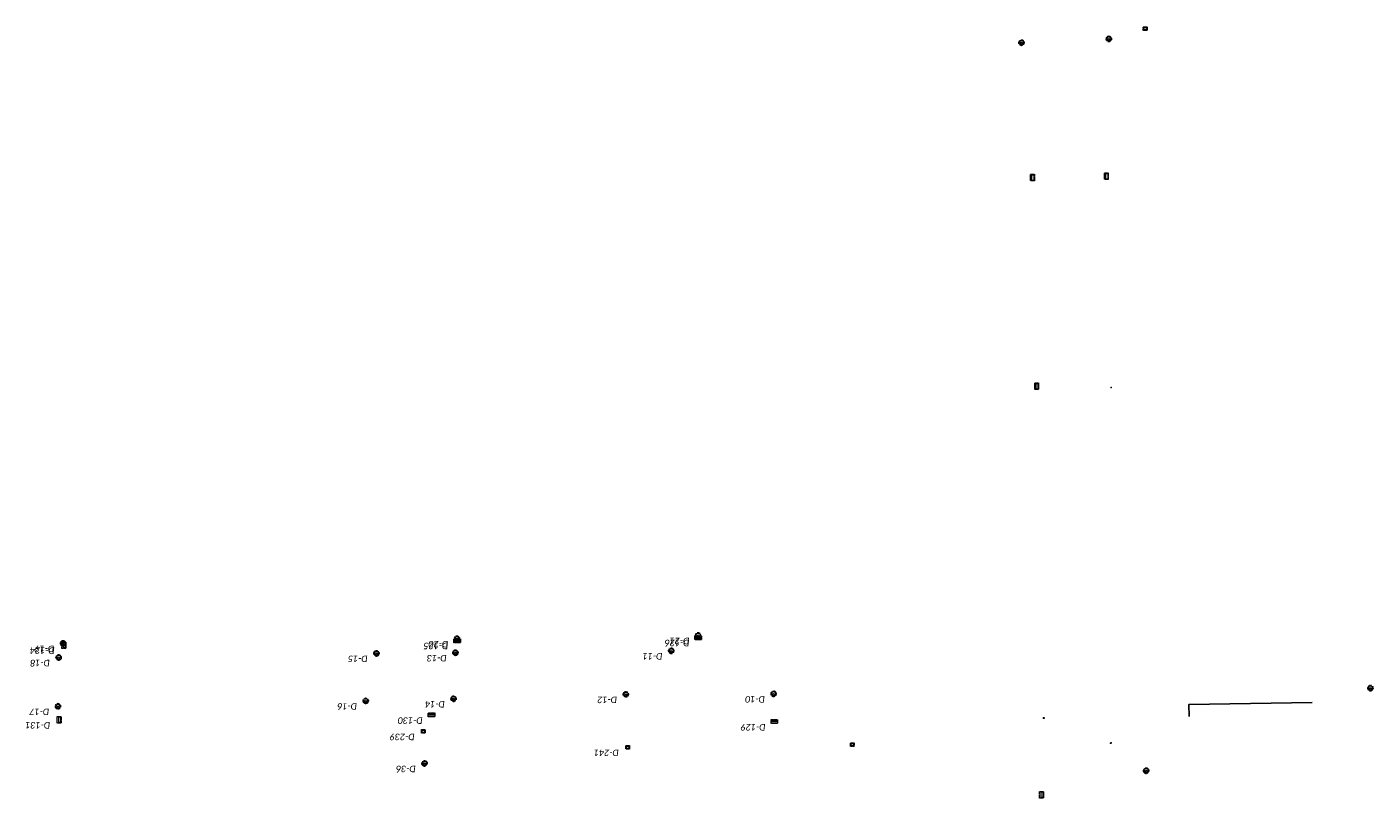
# Model space of a CAD drawing. Header units: feet. Extents: x 2474698 to 2485266, y 499169 to 501466.
# Tile 2 of 19: x 2474698 to 2475927, y 499920 to 500624. Entities that reach past the tile are written whole.
import ezdxf
from ezdxf.enums import TextEntityAlignment as Align

# ---------------------------------------------------------------- set-up
doc = ezdxf.new("R2010")
doc.units = ezdxf.units.FT
doc.header["$MEASUREMENT"] = 0
for name, pattern in [('DGN Style 2', [0.017105, 0.010263, -0.006842]), ('OhDOT_USTN2', [0.11, 0.069, -0.041]), ('underdrainpr', [0])]:
    doc.linetypes.add(name, pattern=pattern)
for name, color, linetype in [('DR_P_Text', 7, 'Continuous'), ('DR_P_Underdrain', 6, 'underdrainpr'), ('DR_X_Cells', 151, 'OhDOT_USTN2')]:
    doc.layers.add(name, color=color, linetype=linetype)
doc.layers.add('DR_X_GenericNode', color=151, linetype='DGN Style 2', lineweight=0)
doc.styles.add('Style-Calibri IF', font='calibrii.ttf')

# ---------------------------------------------------------------- blocks, each defined once
blk = doc.blocks.new('MH-3-048Base-X-Plan_8')
at = {"layer": 'DR_X_Cells'}
for radius in [2.42, 2]:
    blk.add_circle((0, 0), radius, dxfattribs=at)
at = {"layer": 'DR_X_Cells', "linetype": 'Continuous'}
blk.add_circle((0, -0.9), 0.99, dxfattribs=at)
blk = doc.blocks.new('MH-3-048Base-X-Plan_9')
at = {"layer": 'DR_X_Cells'}
for radius in [2.42, 2]:
    blk.add_circle((0, 0), radius, dxfattribs=at)
at = {"layer": 'DR_X_Cells', "linetype": 'Continuous'}
blk.add_circle((0, -0.9), 0.99, dxfattribs=at)
blk = doc.blocks.new('MH-3-048Base-X-Plan_10')
at = {"layer": 'DR_X_Cells'}
for radius in [2.42, 2]:
    blk.add_circle((0, 0), radius, dxfattribs=at)
at = {"layer": 'DR_X_Cells', "linetype": 'Continuous'}
blk.add_circle((0, -0.9), 0.99, dxfattribs=at)
blk = doc.blocks.new('MH-3-048Base-X-Plan_11')
at = {"layer": 'DR_X_Cells'}
for radius in [2.42, 2]:
    blk.add_circle((0, 0), radius, dxfattribs=at)
at = {"layer": 'DR_X_Cells', "linetype": 'Continuous'}
blk.add_circle((0, -0.9), 0.99, dxfattribs=at)
blk = doc.blocks.new('MH-3-048Base-X-Plan_12')
at = {"layer": 'DR_X_Cells'}
for radius in [2.42, 2]:
    blk.add_circle((0, 0), radius, dxfattribs=at)
at = {"layer": 'DR_X_Cells', "linetype": 'Continuous'}
blk.add_circle((0, -0.9), 0.99, dxfattribs=at)
blk = doc.blocks.new('MH-3-048Base-X-Plan_13')
at = {"layer": 'DR_X_Cells'}
for radius in [2.42, 2]:
    blk.add_circle((0, 0), radius, dxfattribs=at)
at = {"layer": 'DR_X_Cells', "linetype": 'Continuous'}
blk.add_circle((0, -0.9), 0.99, dxfattribs=at)
blk = doc.blocks.new('MH-3-048Base-X-Plan_14')
at = {"layer": 'DR_X_Cells'}
for radius in [2.42, 2]:
    blk.add_circle((0, 0), radius, dxfattribs=at)
at = {"layer": 'DR_X_Cells', "linetype": 'Continuous'}
blk.add_circle((0, -0.9), 0.99, dxfattribs=at)
blk = doc.blocks.new('MH-3-048Base-X-Plan_15')
at = {"layer": 'DR_X_Cells'}
for radius in [2.42, 2]:
    blk.add_circle((0, 0), radius, dxfattribs=at)
at = {"layer": 'DR_X_Cells', "linetype": 'Continuous'}
blk.add_circle((0, -0.9), 0.99, dxfattribs=at)
blk = doc.blocks.new('MH-3-048Base-X-Plan_16')
at = {"layer": 'DR_X_Cells'}
for radius in [2.42, 2]:
    blk.add_circle((0, 0), radius, dxfattribs=at)
at = {"layer": 'DR_X_Cells', "linetype": 'Continuous'}
blk.add_circle((0, -0.9), 0.99, dxfattribs=at)
blk = doc.blocks.new('MH-3-048Base-X-Plan_17')
at = {"layer": 'DR_X_Cells'}
for radius in [2.42, 2]:
    blk.add_circle((0, 0), radius, dxfattribs=at)
at = {"layer": 'DR_X_Cells', "linetype": 'Continuous'}
blk.add_circle((0, -0.9), 0.99, dxfattribs=at)
blk = doc.blocks.new('MH-3-048Base-X-Plan_18')
at = {"layer": 'DR_X_Cells'}
for radius in [2.42, 2]:
    blk.add_circle((0, 0), radius, dxfattribs=at)
at = {"layer": 'DR_X_Cells', "linetype": 'Continuous'}
blk.add_circle((0, -0.9), 0.99, dxfattribs=at)
blk = doc.blocks.new('MH-3-048Base-X-Plan_19')
at = {"layer": 'DR_X_Cells'}
for radius in [2.42, 2]:
    blk.add_circle((0, 0), radius, dxfattribs=at)
at = {"layer": 'DR_X_Cells', "linetype": 'Continuous'}
blk.add_circle((0, -0.9), 0.99, dxfattribs=at)
blk = doc.blocks.new('MH-3-048Base-X-Plan_20')
at = {"layer": 'DR_X_Cells'}
for radius in [2.42, 2]:
    blk.add_circle((0, 0), radius, dxfattribs=at)
at = {"layer": 'DR_X_Cells', "linetype": 'Continuous'}
blk.add_circle((0, -0.9), 0.99, dxfattribs=at)
blk = doc.blocks.new('MH-3-048Base-X-Plan_34')
at = {"layer": 'DR_X_Cells'}
for radius in [2.42, 2]:
    blk.add_circle((0, 0), radius, dxfattribs=at)
at = {"layer": 'DR_X_Cells', "linetype": 'Continuous'}
blk.add_circle((0, -0.9), 0.99, dxfattribs=at)
blk = doc.blocks.new('MH-3-048Base-X-Plan_35')
at = {"layer": 'DR_X_Cells'}
for radius in [2.42, 2]:
    blk.add_circle((0, 0), radius, dxfattribs=at)
at = {"layer": 'DR_X_Cells', "linetype": 'Continuous'}
blk.add_circle((0, -0.9), 0.99, dxfattribs=at)
blk = doc.blocks.new('MH-3-048Base-X-Plan_36')
at = {"layer": 'DR_X_Cells'}
for radius in [2.42, 2]:
    blk.add_circle((0, 0), radius, dxfattribs=at)
at = {"layer": 'DR_X_Cells', "linetype": 'Continuous'}
blk.add_circle((0, -0.9), 0.99, dxfattribs=at)
blk = doc.blocks.new('MH-3-048Base-X-Plan_38')
at = {"layer": 'DR_X_Cells'}
for radius in [2.42, 2]:
    blk.add_circle((0, 0), radius, dxfattribs=at)
at = {"layer": 'DR_X_Cells', "linetype": 'Continuous'}
blk.add_circle((0, -0.9), 0.99, dxfattribs=at)
blk = doc.blocks.new('CB-3-X-Plan_6')
at = {"layer": 'DR_X_Cells', "color": 151, "lineweight": 13, "flags": 128}
blk.add_lwpolyline([(2.1, 3), (2.1, -3), (-1.5, -3), (-1.5, 3)], close=True, dxfattribs=at)
at = {"layer": 'DR_X_Cells', "color": 151, "linetype": 'Continuous', "lineweight": 0, "flags": 128}
blk.add_lwpolyline([(1.5, 2.6), (1.5, -2.6), (-0.1, -2.6), (-0.1, 2.6)], close=True, dxfattribs=at)
blk = doc.blocks.new('CB-3-X-Plan_7')
at = {"layer": 'DR_X_Cells', "color": 151, "lineweight": 13, "flags": 128}
blk.add_lwpolyline([(2.1, 3), (2.1, -3), (-1.5, -3), (-1.5, 3)], close=True, dxfattribs=at)
at = {"layer": 'DR_X_Cells', "color": 151, "linetype": 'Continuous', "lineweight": 0, "flags": 128}
blk.add_lwpolyline([(1.5, 2.6), (1.5, -2.6), (-0.1, -2.6), (-0.1, 2.6)], close=True, dxfattribs=at)
blk = doc.blocks.new('CB-3-X-Plan_8')
at = {"layer": 'DR_X_Cells', "color": 151, "lineweight": 13, "flags": 128}
blk.add_lwpolyline([(2.1, 3), (2.1, -3), (-1.5, -3), (-1.5, 3)], close=True, dxfattribs=at)
at = {"layer": 'DR_X_Cells', "color": 151, "linetype": 'Continuous', "lineweight": 0, "flags": 128}
blk.add_lwpolyline([(1.5, 2.6), (1.5, -2.6), (-0.1, -2.6), (-0.1, 2.6)], close=True, dxfattribs=at)
blk = doc.blocks.new('CB-3-X-Plan_9')
at = {"layer": 'DR_X_Cells', "color": 151, "lineweight": 13, "flags": 128}
blk.add_lwpolyline([(2.1, 3), (2.1, -3), (-1.5, -3), (-1.5, 3)], close=True, dxfattribs=at)
at = {"layer": 'DR_X_Cells', "color": 151, "linetype": 'Continuous', "lineweight": 0, "flags": 128}
blk.add_lwpolyline([(1.5, 2.6), (1.5, -2.6), (-0.1, -2.6), (-0.1, 2.6)], close=True, dxfattribs=at)
blk = doc.blocks.new('CB-3-X-Plan_10')
at = {"layer": 'DR_X_Cells', "color": 151, "lineweight": 13, "flags": 128}
blk.add_lwpolyline([(2.1, 3), (2.1, -3), (-1.5, -3), (-1.5, 3)], close=True, dxfattribs=at)
at = {"layer": 'DR_X_Cells', "color": 151, "linetype": 'Continuous', "lineweight": 0, "flags": 128}
blk.add_lwpolyline([(1.5, 2.6), (1.5, -2.6), (-0.1, -2.6), (-0.1, 2.6)], close=True, dxfattribs=at)
blk = doc.blocks.new('CB-3-X-Plan_11')
at = {"layer": 'DR_X_Cells', "color": 151, "lineweight": 13, "flags": 128}
blk.add_lwpolyline([(2.1, 3), (2.1, -3), (-1.5, -3), (-1.5, 3)], close=True, dxfattribs=at)
at = {"layer": 'DR_X_Cells', "color": 151, "linetype": 'Continuous', "lineweight": 0, "flags": 128}
blk.add_lwpolyline([(1.5, 2.6), (1.5, -2.6), (-0.1, -2.6), (-0.1, 2.6)], close=True, dxfattribs=at)
blk = doc.blocks.new('CB-3-X-Plan_12')
at = {"layer": 'DR_X_Cells', "color": 151, "lineweight": 13, "flags": 128}
blk.add_lwpolyline([(2.1, 3), (2.1, -3), (-1.5, -3), (-1.5, 3)], close=True, dxfattribs=at)
at = {"layer": 'DR_X_Cells', "color": 151, "linetype": 'Continuous', "lineweight": 0, "flags": 128}
blk.add_lwpolyline([(1.5, 2.6), (1.5, -2.6), (-0.1, -2.6), (-0.1, 2.6)], close=True, dxfattribs=at)
blk = doc.blocks.new('CB-3-X-Plan_13')
at = {"layer": 'DR_X_Cells', "color": 151, "lineweight": 13, "flags": 128}
blk.add_lwpolyline([(2.1, 3), (2.1, -3), (-1.5, -3), (-1.5, 3)], close=True, dxfattribs=at)
at = {"layer": 'DR_X_Cells', "color": 151, "linetype": 'Continuous', "lineweight": 0, "flags": 128}
blk.add_lwpolyline([(1.5, 2.6), (1.5, -2.6), (-0.1, -2.6), (-0.1, 2.6)], close=True, dxfattribs=at)
blk = doc.blocks.new('CB-3-X-Plan_14')
at = {"layer": 'DR_X_Cells', "color": 151, "lineweight": 13, "flags": 128}
blk.add_lwpolyline([(2.1, 3), (2.1, -3), (-1.5, -3), (-1.5, 3)], close=True, dxfattribs=at)
at = {"layer": 'DR_X_Cells', "color": 151, "linetype": 'Continuous', "lineweight": 0, "flags": 128}
blk.add_lwpolyline([(1.5, 2.6), (1.5, -2.6), (-0.1, -2.6), (-0.1, 2.6)], close=True, dxfattribs=at)
blk = doc.blocks.new('CB-3-X-Plan_17')
at = {"layer": 'DR_X_Cells', "color": 151, "lineweight": 13, "flags": 128}
blk.add_lwpolyline([(2.1, 3), (2.1, -3), (-1.5, -3), (-1.5, 3)], close=True, dxfattribs=at)
at = {"layer": 'DR_X_Cells', "color": 151, "linetype": 'Continuous', "lineweight": 0, "flags": 128}
blk.add_lwpolyline([(1.5, 2.6), (1.5, -2.6), (-0.1, -2.6), (-0.1, 2.6)], close=True, dxfattribs=at)
blk = doc.blocks.new('CB-2-2B-X-Plan_14')
at = {"layer": 'DR_X_Cells', "color": 151, "lineweight": 0, "flags": 128}
blk.add_lwpolyline([(1.7, 1.7), (1.7, -1.7), (-1.7, -1.7), (-1.7, 1.7)], close=True, dxfattribs=at)
at = {"layer": 'DR_X_Cells', "color": 151, "linetype": 'Continuous', "lineweight": 0, "flags": 128}
blk.add_lwpolyline([(1.1, 1.1), (1.1, -1.1), (-1.1, -1.1), (-1.1, 1.1)], close=True, dxfattribs=at)
blk = doc.blocks.new('CB-2-2B-X-Plan_15')
at = {"layer": 'DR_X_Cells', "color": 151, "lineweight": 0, "flags": 128}
blk.add_lwpolyline([(1.7, 1.7), (1.7, -1.7), (-1.7, -1.7), (-1.7, 1.7)], close=True, dxfattribs=at)
at = {"layer": 'DR_X_Cells', "color": 151, "linetype": 'Continuous', "lineweight": 0, "flags": 128}
blk.add_lwpolyline([(1.1, 1.1), (1.1, -1.1), (-1.1, -1.1), (-1.1, 1.1)], close=True, dxfattribs=at)
blk = doc.blocks.new('CB-2-2B-X-Plan_16')
at = {"layer": 'DR_X_Cells', "color": 151, "lineweight": 0, "flags": 128}
blk.add_lwpolyline([(1.7, 1.7), (1.7, -1.7), (-1.7, -1.7), (-1.7, 1.7)], close=True, dxfattribs=at)
at = {"layer": 'DR_X_Cells', "color": 151, "linetype": 'Continuous', "lineweight": 0, "flags": 128}
blk.add_lwpolyline([(1.1, 1.1), (1.1, -1.1), (-1.1, -1.1), (-1.1, 1.1)], close=True, dxfattribs=at)
blk = doc.blocks.new('CB-2-2B-X-Plan_36')
at = {"layer": 'DR_X_Cells', "color": 151, "lineweight": 0, "flags": 128}
blk.add_lwpolyline([(1.7, 1.7), (1.7, -1.7), (-1.7, -1.7), (-1.7, 1.7)], close=True, dxfattribs=at)
at = {"layer": 'DR_X_Cells', "color": 151, "linetype": 'Continuous', "lineweight": 0, "flags": 128}
blk.add_lwpolyline([(1.1, 1.1), (1.1, -1.1), (-1.1, -1.1), (-1.1, 1.1)], close=True, dxfattribs=at)
blk = doc.blocks.new('GenericNode-X-Plan_8')
at = {"layer": 'DR_X_GenericNode', "flags": 128}
blk.add_lwpolyline([(-0.5, 0.5), (0.5, 0.5), (0.5, -0.5), (-0.5, -0.5)], close=True, dxfattribs=at)
blk = doc.blocks.new('GenericNode-X-Plan_13')
at = {"layer": 'DR_X_GenericNode', "flags": 128}
blk.add_lwpolyline([(-0.5, 0.5), (0.5, 0.5), (0.5, -0.5), (-0.5, -0.5)], close=True, dxfattribs=at)

msp = doc.modelspace()

# ---------------------------------------------------------------- linework, layer by layer
at = {"layer": 'DR_P_Underdrain', "flags": 128}
msp.add_lwpolyline([(2475871.3, 500007.4), (2475758.9, 500005.7), (2475759, 499994.7)], dxfattribs=at)
at = {"layer": 'DR_P_Underdrain', "color": 7, "linetype": 'Continuous', "lineweight": 0}
msp.add_point((2475687.9, 500294.7), dxfattribs=at)

# ---------------------------------------------------------------- block references
at = {"layer": 'DR_X_Cells', "color": 151, "lineweight": 0}
for name, p in [('CB-2-2B-X-Plan_36', (2475718.9, 500622)), ('CB-2-2B-X-Plan_14', (2475060.3, 499981.1)), ('CB-2-2B-X-Plan_16', (2475246.6, 499966.6)), ('CB-2-2B-X-Plan_15', (2475451.8, 499968.9))]:
    msp.add_blockref(name, p, dxfattribs=at)
at = {"layer": 'DR_X_Cells'}
for name, p in [('MH-3-048Base-X-Plan_35', (2475606.1, 500609.3)), ('MH-3-048Base-X-Plan_36', (2475685.8, 500612.7)), ('MH-3-048Base-X-Plan_20', (2475311, 500068.6)), ('MH-3-048Base-X-Plan_18', (2474731.4, 500061.4)), ('MH-3-048Base-X-Plan_19', (2475090.9, 500065.7)), ('MH-3-048Base-X-Plan_17', (2474727.4, 500048.5)), ('MH-3-048Base-X-Plan_14', (2475017.4, 500052.3)), ('MH-3-048Base-X-Plan_12', (2475089.5, 500052.9)), ('MH-3-048Base-X-Plan_10', (2475286.4, 500054.6)), ('MH-3-048Base-X-Plan_8', (2475924.5, 500020.6)), ('MH-3-048Base-X-Plan_15', (2475007.7, 500008.9)), ('MH-3-048Base-X-Plan_13', (2475087.8, 500010.9)), ('MH-3-048Base-X-Plan_11', (2475245, 500014.9)), ('MH-3-048Base-X-Plan_9', (2475379.9, 500015.4)), ('MH-3-048Base-X-Plan_16', (2474726.8, 500004)), ('MH-3-048Base-X-Plan_34', (2475061.3, 499951.9)), ('MH-3-048Base-X-Plan_38', (2475719.8, 499945.2))]:
    msp.add_blockref(name, p, dxfattribs=at)
at = {"layer": 'DR_X_Cells', "color": 151, "lineweight": 13}
for name, p in [('CB-3-X-Plan_9', (2475615.7, 500486.3)), ('CB-3-X-Plan_17', (2475683.2, 500487.5)), ('CB-3-X-Plan_10', (2475619.6, 500295.9)), ('CB-3-X-Plan_6', (2474731.8, 500059.8)), ('CB-3-X-Plan_13', (2474727.7, 499991.7)), ('CB-3-X-Plan_14', (2475624, 499923.3))]:
    msp.add_blockref(name, p, dxfattribs=at)
for name, p, rotation in [('CB-3-X-Plan_7', (2475091, 500064.1), 270.0000076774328), ('CB-3-X-Plan_8', (2475311.1, 500066.8), 270.1878468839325), ('CB-3-X-Plan_12', (2475067.6, 499996), 90.01226805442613), ('CB-3-X-Plan_11', (2475380.5, 499989.9), 90.00000156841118)]:
    msp.add_blockref(name, p, dxfattribs=dict(at, rotation=rotation))
at = {"layer": 'DR_X_GenericNode'}
for name, p, rotation in [('GenericNode-X-Plan_13', (2475626.3, 499993.4), 1.481216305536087), ('GenericNode-X-Plan_8', (2475687.8, 499970.4), 51.87620230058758)]:
    msp.add_blockref(name, p, dxfattribs=dict(at, rotation=rotation))

# ---------------------------------------------------------------- texts
at = {"layer": 'DR_P_Text', "linetype": 'Continuous', "lineweight": 0, "style": 'Style-Calibri IF'}
for s, p in [('D-124', (2474723.8, 500051.8)), ('D-19', (2474723.4, 500053.4)), ('D-125', (2475083, 500056.1)), ('D-20', (2475082.9, 500057.7)), ('D-126', (2475303.1, 500058.8)), ('D-21', (2475303, 500060.6)), ('D-18', (2474719.4, 500040.5)), ('D-15', (2475009.4, 500044.3)), ('D-13', (2475081.5, 500044.9)), ('D-11', (2475278.4, 500046.6)), ('D-14', (2475079.8, 500002.9)), ('D-12', (2475237, 500006.9)), ('D-10', (2475371.9, 500007.4)), ('D-17', (2474718.8, 499996)), ('D-16', (2474999.7, 500000.9)), ('D-131', (2474719.7, 499983.7)), ('D-130', (2475059.6, 499988)), ('D-129', (2475372.5, 499981.9)), ('D-239', (2475052.3, 499973.1)), ('D-241', (2475238.6, 499958.6)), ('D-36', (2475053.3, 499943.9))]:
    msp.add_text(s, height=5.91, rotation=180, dxfattribs=at).set_placement(p, align=Align.TOP_LEFT)

doc.saveas('drawing.dxf')
